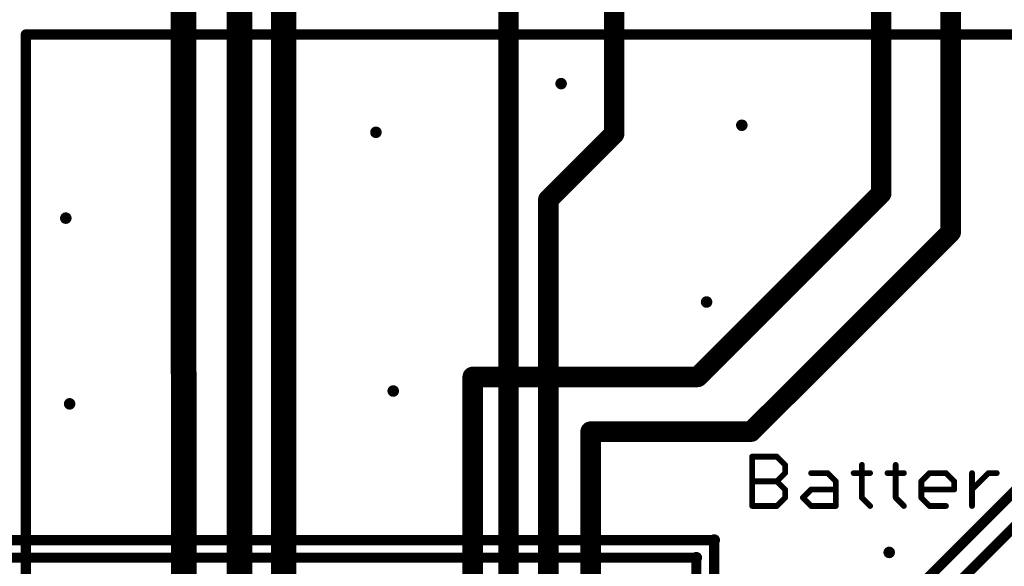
# Model space of a CAD drawing. Extents: x -10 to 150, y -20 to 180.
# Tile 63 of 70: x 32 to 71, y 125 to 147. Entities that reach past the tile are written whole.
import ezdxf

# ---------------------------------------------------------------- set-up
doc = ezdxf.new("R2010")
doc.units = 0
for name, color, linetype in [('1', 12, 'CONTINUOUS'), ('16', 132, 'CONTINUOUS'), ('18', 110, 'CONTINUOUS'), ('21', 253, 'CONTINUOUS')]:
    doc.layers.add(name, color=color, linetype=linetype)

# ---------------------------------------------------------------- blocks, each defined once
blk = doc.blocks.new('ROUNDV')
at = {"const_width": 0.5}
blk.add_lwpolyline([(0, -0.25, 1), (0, 0.25, 1), (0, -0.25)], format="xyb", dxfattribs=at)

msp = doc.modelspace()

# ---------------------------------------------------------------- linework, layer by layer
at = {"layer": '1'}
for points, const_width in [([(55.6462, 142.611), (55.6462, 160.7)], 0.8128), ([(68.9812, 160.7), (68.9812, 140.533)], 0.8128), ([(42.545, 159.474), (42.545, 133.223)], 1.016), ([(40.7924, 133.1976), (40.7924, 154.9908)], 1.016), ([(38.5706, 149.2), (38.5706, 133.1842)], 1.016), ([(66.2312, 149.2), (66.2312, 140.2468)], 0.8128), ([(62.0522, 118.9736), (92.2528, 149.1742)], 0.4064), ([(62.6872, 118.2116), (93.0656, 148.59)], 0.4064), ([(51.4604, 142), (51.4604, 147.9296)], 0.8128), ([(55.6462, 142.611), (53.0352, 140)], 0.8128), ([(68.9864, 140.5278), (68.9812, 140.533)], 0.8128), ([(68.9864, 138.7094), (68.9864, 140.5278)], 0.8128), ([(66.2312, 140.2468), (58.9534, 132.969)], 0.8128), ([(61.077, 130.8), (68.9864, 138.7094)], 0.8128), ([(38.5706, 133.1842), (38.5826, 133.1722)], 1.016), ([(58.9534, 132.969), (50.038, 132.969)], 0.8128), ([(54.7116, 130.8), (61.077, 130.8)], 0.8128), ([(59.6058, 126.492), (21.2065, 126.492)], 0.4064), ([(19.107, 125.8), (58.9026, 125.8)], 0.4064)]:
    msp.add_lwpolyline(points, dxfattribs=dict(at, const_width=const_width))
for points, const_width in [([(55.7899, 142.4673, 1), (55.5025, 142.7547)], 0.4064), ([(55.443, 142.611, 1), (55.8494, 142.611)], 0.4064), ([(51.2572, 142, 1), (51.6636, 142)], 0.4064), ([(69.1249, 140.6767, 1), (68.8375, 140.3893)], 0.4064), ([(69.1896, 140.5278, 1), (68.7832, 140.5278)], 0.4064), ([(66.3749, 140.1031, 1), (66.0875, 140.3905)], 0.4064), ([(68.778, 140.533, 1), (69.1844, 140.533)], 0.4064), ([(68.8427, 140.3841, 1), (69.1301, 140.6715)], 0.4064), ([(52.8915, 140.1437, 1), (53.1789, 139.8563)], 0.4064), ([(66.028, 140.2468, 1), (66.4344, 140.2468)], 0.4064), ([(69.1301, 138.5657, 1), (68.8427, 138.8531)], 0.4064), ([(68.7832, 138.7094, 1), (69.1896, 138.7094)], 0.4064), ([(38.7502, 133.3638, 1), (38.391, 133.0046)], 0.508), ([(38.403, 132.9926, 1), (38.7622, 133.3518)], 0.508), ([(38.3166, 133.1842, 1), (38.8246, 133.1842)], 0.508), ([(40.5384, 133.1976, 1), (41.0464, 133.1976)], 0.508), ([(42.291, 133.223, 1), (42.799, 133.223)], 0.508), ([(50.038, 133.1722, 1), (50.038, 132.7658)], 0.4064), ([(58.8097, 133.1127, 1), (59.0971, 132.8253)], 0.4064), ([(58.9534, 132.7658, 1), (58.9534, 133.1722)], 0.4064), ([(54.7116, 131.0032, 1), (54.7116, 130.5968)], 0.4064), ([(60.9333, 130.9437, 1), (61.2207, 130.6563)], 0.4064), ([(61.077, 130.5968, 1), (61.077, 131.0032)], 0.4064), ([(59.6058, 126.492, 0.4142), (59.6138, 126.5)], 0.4064), ([(59.6058, 126.5936, 1), (59.6058, 126.3904)], 0.2032), ([(59.7154, 126.5, 1), (59.5122, 126.5)], 0.2032), ([(59.6058, 126.3904, 1), (59.6058, 126.5936)], 0.2032), ([(58.9026, 125.6984, 1), (58.9026, 125.9016)], 0.2032)]:
    msp.add_lwpolyline(points, format="xyb", dxfattribs=dict(at, const_width=const_width))
at = {"layer": '16'}
for points, const_width in [([(51.4604, 108.966), (51.4604, 142)], 0.8128), ([(53.0352, 108.1532), (53.0352, 140)], 0.8128), ([(38.5826, 133.1722), (38.5826, 117.7544)], 1.016), ([(40.7924, 133.1976), (40.7924, 116.3574)], 1.016), ([(42.545, 133.223), (42.545, 115.6462)], 1.016), ([(50.038, 94.6238), (50.038, 132.969)], 0.8128), ([(54.7116, 94.2594), (54.7116, 130.8)], 0.8128), ([(59.6138, 93.2688), (59.6138, 126.5)], 0.4064), ([(58.9026, 94.25), (58.9026, 125.8)], 0.4064)]:
    msp.add_lwpolyline(points, dxfattribs=dict(at, const_width=const_width))
for points, const_width in [([(51.6636, 142, 1), (51.2572, 142)], 0.4064), ([(53.2384, 140, 1), (52.832, 140)], 0.4064), ([(38.8366, 133.1722, 1), (38.3286, 133.1722)], 0.508), ([(41.0464, 133.1976, 1), (40.5384, 133.1976)], 0.508), ([(42.799, 133.223, 1), (42.291, 133.223)], 0.508), ([(50.2412, 132.969, 1), (49.8348, 132.969)], 0.4064), ([(54.9148, 130.8, 1), (54.5084, 130.8)], 0.4064), ([(59.7154, 126.5, 1), (59.5122, 126.5)], 0.2032), ([(59.0042, 125.8, 1), (58.801, 125.8)], 0.2032)]:
    msp.add_lwpolyline(points, format="xyb", dxfattribs=dict(at, const_width=const_width))
at = {"layer": '21'}
for points, const_width in [([(32.3244, 146.5504), (99.3244, 146.5504)], 0.4064), ([(32.3244, 109.5504), (32.3244, 146.5504)], 0.4064), ([(61.1149, 127.8509), (61.1149, 129.8084)], 0.2286), ([(61.1149, 129.8084), (62.0937, 129.8084)], 0.2286), ([(62.0937, 129.8084), (62.4199, 129.4821)], 0.2286), ([(62.4199, 129.4821), (62.4199, 129.1559)], 0.2286), ([(65.4639, 129.4821), (65.4639, 128.1771)], 0.2286), ([(66.8048, 129.4821), (66.8048, 128.1771)], 0.2286), ([(62.4199, 129.1559), (62.0937, 128.8296)], 0.2286), ([(63.4526, 129.1559), (64.105, 129.1559)], 0.2286), ([(64.105, 129.1559), (64.4313, 128.8296)], 0.2286), ([(65.1377, 129.1559), (65.7902, 129.1559)], 0.2286), ([(66.4786, 129.1559), (67.1311, 129.1559)], 0.2286), ([(67.8195, 128.8296), (68.1457, 129.1559)], 0.2286), ([(68.1457, 129.1559), (68.7982, 129.1559)], 0.2286), ([(68.7982, 129.1559), (69.1245, 128.8296)], 0.2286), ([(69.8309, 127.8509), (69.8309, 129.1559)], 0.2286), ([(69.8309, 128.5034), (70.4833, 129.1559)], 0.2286), ([(70.4833, 129.1559), (70.8096, 129.1559)], 0.2286), ([(61.1149, 128.8296), (62.0937, 128.8296)], 0.2286), ([(62.0937, 128.8296), (62.4199, 128.5034)], 0.2286), ([(64.4313, 128.8296), (64.4313, 127.8509)], 0.2286), ([(67.8195, 128.1771), (67.8195, 128.8296)], 0.2286), ([(69.1245, 128.8296), (69.1245, 128.5034)], 0.2286), ([(62.4199, 128.5034), (62.4199, 128.1771)], 0.2286), ([(63.1263, 128.1771), (63.4526, 128.5034)], 0.2286), ([(63.4526, 128.5034), (64.4313, 128.5034)], 0.2286), ([(69.1245, 128.5034), (67.8195, 128.5034)], 0.2286), ([(62.4199, 128.1771), (62.0937, 127.8509)], 0.2286), ([(63.4526, 127.8509), (63.1263, 128.1771)], 0.2286), ([(65.4639, 128.1771), (65.7902, 127.8509)], 0.2286), ([(66.8048, 128.1771), (67.1311, 127.8509)], 0.2286), ([(68.1457, 127.8509), (67.8195, 128.1771)], 0.2286), ([(62.0937, 127.8509), (61.1149, 127.8509)], 0.2286), ([(64.4313, 127.8509), (63.4526, 127.8509)], 0.2286), ([(68.7982, 127.8509), (68.1457, 127.8509)], 0.2286)]:
    msp.add_lwpolyline(points, dxfattribs=dict(at, const_width=const_width))
for points, const_width in [([(32.3244, 146.652, 1), (32.3244, 146.4488)], 0.2032), ([(32.426, 146.5504, 1), (32.2228, 146.5504)], 0.2032), ([(61.1149, 129.8655, 1), (61.1149, 129.7512)], 0.1143), ([(61.1721, 129.8084, 1), (61.0578, 129.8084)], 0.1143), ([(62.1341, 129.8488, 1), (62.0533, 129.768)], 0.1143), ([(62.0937, 129.7512, 1), (62.0937, 129.8655)], 0.1143), ([(62.4771, 129.4821, 1), (62.3628, 129.4821)], 0.1143), ([(62.3795, 129.4417, 1), (62.4603, 129.5225)], 0.1143), ([(65.5211, 129.4821, 1), (65.4068, 129.4821)], 0.1143), ([(66.862, 129.4821, 1), (66.7477, 129.4821)], 0.1143), ([(62.3628, 129.1559, 1), (62.4771, 129.1559)], 0.1143), ([(62.4603, 129.1155, 1), (62.3795, 129.1963)], 0.1143), ([(63.4526, 129.213, 1), (63.4526, 129.0987)], 0.1143), ([(64.1455, 129.1963, 1), (64.0646, 129.1155)], 0.1143), ([(64.105, 129.0987, 1), (64.105, 129.213)], 0.1143), ([(65.1377, 129.213, 1), (65.1377, 129.0987)], 0.1143), ([(65.7902, 129.0987, 1), (65.7902, 129.213)], 0.1143), ([(66.4786, 129.213, 1), (66.4786, 129.0987)], 0.1143), ([(67.1311, 129.0987, 1), (67.1311, 129.213)], 0.1143), ([(68.1457, 129.213, 1), (68.1457, 129.0987)], 0.1143), ([(68.1861, 129.1155, 1), (68.1053, 129.1963)], 0.1143), ([(68.8386, 129.1963, 1), (68.7578, 129.1155)], 0.1143), ([(68.7982, 129.0987, 1), (68.7982, 129.213)], 0.1143), ([(69.888, 129.1559, 1), (69.7737, 129.1559)], 0.1143), ([(70.4833, 129.213, 1), (70.4833, 129.0987)], 0.1143), ([(70.5238, 129.1155, 1), (70.4429, 129.1963)], 0.1143), ([(70.8096, 129.0987, 1), (70.8096, 129.213)], 0.1143), ([(61.1149, 128.8868, 1), (61.1149, 128.7725)], 0.1143), ([(62.1341, 128.87, 1), (62.0533, 128.7892)], 0.1143), ([(62.0533, 128.87, 1), (62.1341, 128.7892)], 0.1143), ([(62.0937, 128.7725, 1), (62.0937, 128.8868)], 0.1143), ([(64.4884, 128.8296, 1), (64.3741, 128.8296)], 0.1143), ([(64.3909, 128.7892, 1), (64.4717, 128.87)], 0.1143), ([(67.8766, 128.8296, 1), (67.7623, 128.8296)], 0.1143), ([(67.7791, 128.87, 1), (67.8599, 128.7892)], 0.1143), ([(69.1816, 128.8296, 1), (69.0673, 128.8296)], 0.1143), ([(69.0841, 128.7892, 1), (69.1649, 128.87)], 0.1143), ([(62.4771, 128.5034, 1), (62.3628, 128.5034)], 0.1143), ([(62.3795, 128.463, 1), (62.4603, 128.5438)], 0.1143), ([(63.4526, 128.5605, 1), (63.4526, 128.4462)], 0.1143), ([(63.493, 128.463, 1), (63.4121, 128.5438)], 0.1143), ([(64.4313, 128.4462, 1), (64.4313, 128.5605)], 0.1143), ([(67.8195, 128.5605, 1), (67.8195, 128.4462)], 0.1143), ([(69.0673, 128.5034, 1), (69.1816, 128.5034)], 0.1143), ([(69.1245, 128.4462, 1), (69.1245, 128.5605)], 0.1143), ([(69.7904, 128.5438, 1), (69.8713, 128.463)], 0.1143), ([(62.3628, 128.1771, 1), (62.4771, 128.1771)], 0.1143), ([(62.4603, 128.1367, 1), (62.3795, 128.2176)], 0.1143), ([(63.1667, 128.2176, 1), (63.0859, 128.1367)], 0.1143), ([(63.0859, 128.2176, 1), (63.1667, 128.1367)], 0.1143), ([(65.5043, 128.2176, 1), (65.4235, 128.1367)], 0.1143), ([(65.4068, 128.1771, 1), (65.5211, 128.1771)], 0.1143), ([(66.8452, 128.2176, 1), (66.7644, 128.1367)], 0.1143), ([(66.7477, 128.1771, 1), (66.862, 128.1771)], 0.1143), ([(67.7623, 128.1771, 1), (67.8766, 128.1771)], 0.1143), ([(67.8599, 128.2176, 1), (67.7791, 128.1367)], 0.1143), ([(61.1149, 127.9081, 1), (61.1149, 127.7938)], 0.1143), ([(61.0578, 127.8509, 1), (61.1721, 127.8509)], 0.1143), ([(62.0533, 127.8913, 1), (62.1341, 127.8105)], 0.1143), ([(62.0937, 127.7938, 1), (62.0937, 127.9081)], 0.1143), ([(63.4526, 127.9081, 1), (63.4526, 127.7938)], 0.1143), ([(63.4121, 127.8105, 1), (63.493, 127.8913)], 0.1143), ([(64.3741, 127.8509, 1), (64.4884, 127.8509)], 0.1143), ([(64.4313, 127.7938, 1), (64.4313, 127.9081)], 0.1143), ([(65.7498, 127.8105, 1), (65.8306, 127.8913)], 0.1143), ([(67.0907, 127.8105, 1), (67.1715, 127.8913)], 0.1143), ([(68.1457, 127.9081, 1), (68.1457, 127.7938)], 0.1143), ([(68.1053, 127.8105, 1), (68.1861, 127.8913)], 0.1143), ([(68.7982, 127.7938, 1), (68.7982, 127.9081)], 0.1143), ([(69.7737, 127.8509, 1), (69.888, 127.8509)], 0.1143)]:
    msp.add_lwpolyline(points, format="xyb", dxfattribs=dict(at, const_width=const_width))

# ---------------------------------------------------------------- block references
at = {"layer": '18', "xscale": 0.4572, "yscale": 0.4572}
for p in [(53.5432, 144.6022), (53.5432, 144.6022), (46.2026, 142.6718), (46.2026, 142.6718), (60.706, 142.9512), (60.706, 142.9512), (51.4604, 142), (51.4604, 142), (53.0352, 140), (53.0352, 140), (33.909, 139.2682), (33.909, 139.2682), (59.309, 135.9408), (59.309, 135.9408), (38.5826, 133.1722), (38.5826, 133.1722), (40.7924, 133.1976), (40.7924, 133.1976), (42.545, 133.223), (42.545, 133.223), (50.038, 132.969), (50.038, 132.969), (46.8884, 132.4102), (46.8884, 132.4102), (34.0614, 131.9022), (34.0614, 131.9022), (54.7116, 130.8), (54.7116, 130.8), (59.6138, 126.5), (59.6138, 126.5), (66.548, 126.0094), (66.548, 126.0094), (58.9026, 125.8), (58.9026, 125.8)]:
    msp.add_blockref('ROUNDV', p, dxfattribs=at)

doc.saveas('drawing.dxf')
